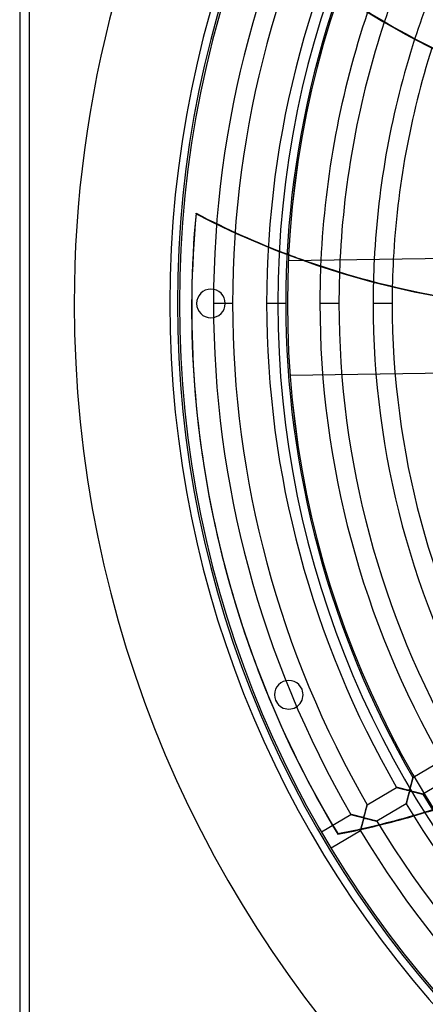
# Model space of a CAD drawing. Header units: millimetres. Extents: x -635 to 635, y -635 to 635.
# Tile 2 of 53: x -635 to -423, y -367 to 148. Entities that reach past the tile are written whole.
import ezdxf

# ---------------------------------------------------------------- set-up
doc = ezdxf.new("R2010")
doc.units = ezdxf.units.MM
doc.layers.add('HIDDEN', color=7, linetype='Continuous')
doc.layers.add('THICK', color=7, linetype='Continuous')

msp = doc.modelspace()

# ---------------------------------------------------------------- linework, layer by layer
at = {"layer": 'HIDDEN'}
for p, q in [((-630, 630), (-630, -630)), ((-542.71, 46.86), (-542.78, 47.17)), ((-494.49, 22.24), (-494.49, 22.24)), ((-606.5, 0), (-606.5, 0)), ((-556.5, 0), (-556.5, 0)), ((-551.5, 0), (-551.5, 0)), ((-552.5, 0), (-552.5, 0)), ((-542.5, 0), (-542.5, 0)), ((-523.68, 0), (-533.66, 0)), ((-523.68, 0), (-533.66, 0)), ((-527.5, 0), (-527.5, 0)), ((-495.86, 0), (-505.84, 0)), ((-495.86, 0), (-505.84, 0)), ((-500, 0), (-500, 0)), ((-500, 0), (-500, 0)), ((-495, 0), (-495, 0)), ((-494.99, 0), (-494.99, 0)), ((-494.99, 0), (-494.99, 0)), ((-468.04, 0), (-478.01, 0)), ((-468.04, 0), (-478.01, 0)), ((-440.21, 0), (-450.19, 0)), ((-440.21, 0), (-450.19, 0)), ((-493.55, -37.76), (-493.55, -37.76)), ((-531.77, -121.05), (-531.7, -121.36)), ((-487.35, -201.87), (-487.35, -201.87)), ((-501.2, -207.61), (-501.2, -207.61)), ((-429.33, -248.1), (-413.97, -239.01)), ((-430.52, -252.61), (-430.45, -252.35)), ((-430.46, -252.38), (-430.52, -252.62)), ((-430.39, -252.13), (-430.46, -252.38)), ((-430.45, -252.35), (-430.38, -252.07)), ((-430.33, -251.89), (-430.39, -252.13)), ((-430.38, -252.07), (-430.3, -251.8)), ((-430.27, -251.65), (-430.33, -251.89)), ((-430.3, -251.8), (-430.23, -251.52)), ((-430.2, -251.41), (-430.27, -251.65)), ((-430.23, -251.52), (-430.16, -251.26)), ((-430.14, -251.18), (-430.2, -251.41)), ((-430.16, -251.26), (-430.09, -251)), ((-430.08, -250.95), (-430.14, -251.18)), ((-430.09, -251), (-430.03, -250.75)), ((-430.02, -250.73), (-430.08, -250.95)), ((-430.03, -250.75), (-429.96, -250.5)), ((-429.97, -250.51), (-430.02, -250.73)), ((-429.91, -250.3), (-429.97, -250.51)), ((-429.96, -250.5), (-429.9, -250.27)), ((-429.86, -250.09), (-429.91, -250.3)), ((-429.9, -250.27), (-429.84, -250.04)), ((-429.8, -249.89), (-429.86, -250.09)), ((-429.84, -250.04), (-429.79, -249.83)), ((-429.75, -249.7), (-429.8, -249.89)), ((-429.79, -249.83), (-429.73, -249.62)), ((-429.7, -249.51), (-429.75, -249.7)), ((-429.73, -249.62), (-429.68, -249.43)), ((-429.66, -249.33), (-429.7, -249.51)), ((-429.68, -249.43), (-429.63, -249.24)), ((-429.61, -249.17), (-429.66, -249.33)), ((-429.63, -249.24), (-429.58, -249.06)), ((-429.57, -249.01), (-429.61, -249.17)), ((-429.58, -249.06), (-429.54, -248.89)), ((-429.53, -248.86), (-429.57, -249.01)), ((-429.54, -248.89), (-429.5, -248.74)), ((-429.49, -248.72), (-429.53, -248.86)), ((-429.5, -248.74), (-429.46, -248.6)), ((-429.46, -248.59), (-429.49, -248.72)), ((-429.46, -248.6), (-429.43, -248.47)), ((-429.43, -248.48), (-429.46, -248.59)), ((-429.43, -248.47), (-429.4, -248.36)), ((-429.41, -248.38), (-429.43, -248.48)), ((-429.38, -248.3), (-429.41, -248.38)), ((-429.4, -248.36), (-429.38, -248.27)), ((-429.38, -248.27), (-429.36, -248.19)), ((-429.36, -248.22), (-429.38, -248.3)), ((-429.36, -248.19), (-429.34, -248.14)), ((-429.35, -248.17), (-429.36, -248.22)), ((-429.34, -248.13), (-429.35, -248.17)), ((-429.33, -248.1), (-429.34, -248.13)), ((-429.34, -248.14), (-429.33, -248.11)), ((-429.33, -248.1), (-429.33, -248.1)), ((-429.33, -248.11), (-429.33, -248.1)), ((-408.88, -247.62), (-424.24, -256.7)), ((-453.28, -262.26), (-437.92, -253.18)), ((-437.91, -253.18), (-437.92, -253.18)), ((-437.92, -253.18), (-437.91, -253.18)), ((-437.89, -253.19), (-437.91, -253.18)), ((-437.91, -253.18), (-437.88, -253.19)), ((-437.85, -253.2), (-437.89, -253.19)), ((-437.88, -253.19), (-437.83, -253.2)), ((-437.8, -253.21), (-437.85, -253.2)), ((-437.83, -253.2), (-437.75, -253.22)), ((-437.73, -253.23), (-437.8, -253.21)), ((-437.75, -253.22), (-437.66, -253.25)), ((-437.65, -253.25), (-437.73, -253.23)), ((-437.66, -253.25), (-437.54, -253.28)), ((-437.56, -253.27), (-437.65, -253.25)), ((-437.46, -253.3), (-437.56, -253.27)), ((-437.54, -253.28), (-437.41, -253.31)), ((-437.35, -253.33), (-437.46, -253.3)), ((-437.41, -253.31), (-437.27, -253.35)), ((-437.22, -253.36), (-437.35, -253.33)), ((-437.27, -253.35), (-437.1, -253.39)), ((-437.08, -253.4), (-437.22, -253.36)), ((-437.1, -253.39), (-436.92, -253.44)), ((-436.93, -253.43), (-437.08, -253.4)), ((-436.77, -253.48), (-436.93, -253.43)), ((-436.92, -253.44), (-436.73, -253.49)), ((-436.6, -253.52), (-436.77, -253.48)), ((-436.73, -253.49), (-436.53, -253.54)), ((-436.42, -253.57), (-436.6, -253.52)), ((-436.53, -253.54), (-436.31, -253.6)), ((-436.23, -253.62), (-436.42, -253.57)), ((-436.31, -253.6), (-436.09, -253.65)), ((-436.04, -253.67), (-436.23, -253.62)), ((-436.09, -253.65), (-435.85, -253.71)), ((-435.83, -253.72), (-436.04, -253.67)), ((-435.85, -253.71), (-435.61, -253.78)), ((-435.61, -253.78), (-435.83, -253.72)), ((-435.39, -253.83), (-435.61, -253.78)), ((-435.61, -253.78), (-435.36, -253.84)), ((-435.16, -253.89), (-435.39, -253.83)), ((-435.36, -253.84), (-435.1, -253.91)), ((-434.92, -253.95), (-435.16, -253.89)), ((-435.1, -253.91), (-434.84, -253.97)), ((-434.68, -254.02), (-434.92, -253.95)), ((-434.84, -253.97), (-434.58, -254.04)), ((-434.43, -254.08), (-434.68, -254.02)), ((-434.58, -254.04), (-434.31, -254.11)), ((-434.17, -254.15), (-434.43, -254.08)), ((-434.31, -254.11), (-434.04, -254.18)), ((-433.91, -254.21), (-434.17, -254.15)), ((-434.04, -254.18), (-433.77, -254.25)), ((-433.65, -254.28), (-433.91, -254.21)), ((-433.77, -254.25), (-433.5, -254.31)), ((-433.39, -254.34), (-433.65, -254.28)), ((-433.5, -254.31), (-433.23, -254.38)), ((-433.15, -254.4), (-433.39, -254.34)), ((-433.23, -254.38), (-432.96, -254.45)), ((-432.92, -254.46), (-433.15, -254.4)), ((-432.96, -254.45), (-432.7, -254.51)), ((-432.7, -254.51), (-432.92, -254.46)), ((-432.49, -254.56), (-432.7, -254.51)), ((-432.7, -254.51), (-432.45, -254.57)), ((-432.31, -254.6), (-432.49, -254.56)), ((-432.45, -254.57), (-432.21, -254.62)), ((-432.14, -254.64), (-432.31, -254.6)), ((-432.21, -254.62), (-432, -254.67)), ((-431.98, -254.67), (-432.14, -254.64)), ((-432, -254.67), (-431.82, -254.7)), ((-431.85, -254.7), (-431.98, -254.67)), ((-431.72, -254.72), (-431.85, -254.7)), ((-431.82, -254.7), (-431.66, -254.72)), ((-431.74, -257.51), (-431.81, -257.77)), ((-431.77, -257.63), (-431.7, -257.36)), ((-431.67, -257.26), (-431.74, -257.51)), ((-431.6, -254.73), (-431.72, -254.72)), ((-431.7, -257.36), (-431.63, -257.09)), ((-431.61, -257.01), (-431.67, -257.26)), ((-431.66, -254.72), (-431.54, -254.73)), ((-431.63, -257.09), (-431.56, -256.83)), ((-431.54, -256.78), (-431.61, -257.01)), ((-431.49, -254.73), (-431.6, -254.73)), ((-431.56, -256.83), (-431.48, -256.56)), ((-431.54, -254.73), (-431.43, -254.73)), ((-431.48, -256.57), (-431.54, -256.78)), ((-431.4, -254.73), (-431.49, -254.73)), ((-431.48, -256.56), (-431.41, -256.31)), ((-431.43, -256.36), (-431.48, -256.57)), ((-431.43, -254.73), (-431.35, -254.72)), ((-431.38, -256.18), (-431.43, -256.36)), ((-431.41, -256.31), (-431.35, -256.08)), ((-431.32, -254.71), (-431.4, -254.73)), ((-431.33, -256.01), (-431.38, -256.18)), ((-431.35, -254.72), (-431.28, -254.69)), ((-431.35, -256.08), (-431.29, -255.88)), ((-431.28, -255.86), (-431.33, -256.01)), ((-431.26, -254.68), (-431.32, -254.71)), ((-431.29, -255.88), (-431.23, -255.7)), ((-431.28, -254.69), (-431.22, -254.65)), ((-431.24, -255.73), (-431.28, -255.86)), ((-431.2, -254.63), (-431.26, -254.68)), ((-431.19, -255.61), (-431.24, -255.73)), ((-431.23, -255.7), (-431.17, -255.56)), ((-431.22, -254.65), (-431.17, -254.59)), ((-431.15, -254.57), (-431.2, -254.63)), ((-431.15, -255.5), (-431.19, -255.61)), ((-431.17, -254.59), (-431.11, -254.52)), ((-431.17, -255.56), (-431.12, -255.44)), ((-431.1, -254.49), (-431.15, -254.57)), ((-431.1, -255.4), (-431.15, -255.5)), ((-431.12, -255.44), (-431.07, -255.35)), ((-431.11, -254.52), (-431.06, -254.42)), ((-431.05, -254.4), (-431.1, -254.49)), ((-431.05, -255.32), (-431.1, -255.4)), ((-431.07, -255.35), (-431.02, -255.28)), ((-431.06, -254.42), (-431.02, -254.31)), ((-431.01, -254.28), (-431.05, -254.4)), ((-431, -255.26), (-431.05, -255.32)), ((-431.02, -254.31), (-430.97, -254.18)), ((-431.02, -255.28), (-430.96, -255.24)), ((-430.96, -254.14), (-431.01, -254.28)), ((-430.94, -255.22), (-431, -255.26)), ((-430.97, -254.18), (-430.93, -254.05)), ((-430.9, -253.97), (-430.96, -254.14)), ((-430.96, -255.24), (-430.89, -255.2)), ((-430.87, -255.19), (-430.94, -255.22)), ((-430.93, -254.05), (-430.88, -253.9)), ((-430.85, -253.79), (-430.9, -253.97)), ((-430.89, -255.2), (-430.82, -255.18)), ((-430.88, -253.9), (-430.83, -253.73)), ((-430.79, -255.18), (-430.87, -255.19)), ((-430.79, -253.58), (-430.85, -253.79)), ((-430.83, -253.73), (-430.77, -253.54)), ((-430.82, -255.18), (-430.73, -255.17)), ((-430.72, -253.36), (-430.79, -253.58)), ((-430.7, -255.17), (-430.79, -255.18)), ((-430.77, -253.54), (-430.72, -253.33)), ((-430.73, -255.17), (-430.62, -255.18)), ((-430.72, -253.33), (-430.65, -253.1)), ((-430.66, -253.12), (-430.72, -253.36)), ((-430.59, -255.18), (-430.7, -255.17)), ((-430.59, -252.87), (-430.66, -253.12)), ((-430.65, -253.1), (-430.59, -252.86)), ((-430.62, -255.18), (-430.5, -255.19)), ((-430.59, -252.86), (-430.52, -252.61)), ((-430.52, -252.62), (-430.59, -252.87)), ((-430.46, -255.19), (-430.59, -255.18)), ((-430.5, -255.19), (-430.36, -255.21)), ((-430.32, -255.22), (-430.46, -255.19)), ((-430.36, -255.21), (-430.23, -255.23)), ((-430.15, -255.25), (-430.32, -255.22)), ((-430.23, -255.23), (-430.07, -255.27)), ((-429.96, -255.29), (-430.15, -255.25)), ((-430.07, -255.27), (-429.9, -255.3)), ((-429.75, -255.34), (-429.96, -255.29)), ((-429.9, -255.3), (-429.7, -255.35)), ((-429.52, -255.39), (-429.75, -255.34)), ((-429.7, -255.35), (-429.49, -255.4)), ((-429.28, -255.45), (-429.52, -255.39)), ((-429.49, -255.4), (-429.27, -255.45)), ((-429.03, -255.51), (-429.28, -255.45)), ((-429.27, -255.45), (-429.02, -255.51)), ((-428.78, -255.57), (-429.03, -255.51)), ((-429.02, -255.51), (-428.77, -255.57)), ((-428.53, -255.63), (-428.78, -255.57)), ((-428.77, -255.57), (-428.51, -255.64)), ((-428.29, -255.69), (-428.53, -255.63)), ((-428.51, -255.64), (-428.23, -255.71)), ((-428.04, -255.75), (-428.29, -255.69)), ((-428.23, -255.71), (-427.95, -255.77)), ((-427.8, -255.81), (-428.04, -255.75)), ((-427.95, -255.77), (-427.68, -255.84)), ((-427.57, -255.87), (-427.8, -255.81)), ((-427.68, -255.84), (-427.41, -255.91)), ((-427.33, -255.93), (-427.57, -255.87)), ((-427.41, -255.91), (-427.15, -255.97)), ((-427.1, -255.99), (-427.33, -255.93)), ((-427.15, -255.97), (-426.9, -256.04)), ((-426.88, -256.04), (-427.1, -255.99)), ((-426.9, -256.04), (-426.65, -256.1)), ((-426.66, -256.1), (-426.88, -256.04)), ((-426.45, -256.15), (-426.66, -256.1)), ((-426.65, -256.1), (-426.42, -256.16)), ((-426.24, -256.2), (-426.45, -256.15)), ((-426.42, -256.16), (-426.19, -256.21)), ((-426.04, -256.25), (-426.24, -256.2)), ((-426.19, -256.21), (-425.98, -256.27)), ((-425.85, -256.3), (-426.04, -256.25)), ((-425.98, -256.27), (-425.77, -256.32)), ((-425.66, -256.35), (-425.85, -256.3)), ((-425.77, -256.32), (-425.57, -256.37)), ((-425.48, -256.39), (-425.66, -256.35)), ((-425.57, -256.37), (-425.39, -256.42)), ((-425.31, -256.44), (-425.48, -256.39)), ((-425.39, -256.42), (-425.21, -256.46)), ((-425.15, -256.48), (-425.31, -256.44)), ((-425.21, -256.46), (-425.04, -256.5)), ((-425, -256.51), (-425.15, -256.48)), ((-425.04, -256.5), (-424.89, -256.54)), ((-424.87, -256.55), (-425, -256.51)), ((-424.89, -256.54), (-424.74, -256.58)), ((-424.74, -256.58), (-424.87, -256.55)), ((-424.74, -256.58), (-424.62, -256.61)), ((-424.63, -256.61), (-424.74, -256.58)), ((-424.53, -256.63), (-424.63, -256.61)), ((-424.62, -256.61), (-424.51, -256.64)), ((-424.44, -256.65), (-424.53, -256.63)), ((-424.51, -256.64), (-424.41, -256.66)), ((-424.37, -256.67), (-424.44, -256.65)), ((-424.41, -256.66), (-424.34, -256.68)), ((-424.31, -256.69), (-424.37, -256.67)), ((-424.34, -256.68), (-424.29, -256.69)), ((-424.27, -256.7), (-424.31, -256.69)), ((-424.29, -256.69), (-424.25, -256.7)), ((-424.25, -256.7), (-424.27, -256.7)), ((-424.25, -256.7), (-424.24, -256.7)), ((-424.24, -256.7), (-424.25, -256.7)), ((-453.43, -262.81), (-453.38, -262.65)), ((-453.39, -262.66), (-453.43, -262.83)), ((-453.35, -262.52), (-453.39, -262.66)), ((-453.38, -262.65), (-453.35, -262.52)), ((-453.32, -262.41), (-453.35, -262.52)), ((-453.35, -262.52), (-453.32, -262.41)), ((-453.3, -262.33), (-453.32, -262.41)), ((-453.32, -262.41), (-453.3, -262.33)), ((-453.29, -262.28), (-453.3, -262.33)), ((-453.3, -262.33), (-453.29, -262.28)), ((-453.28, -262.26), (-453.29, -262.28)), ((-453.29, -262.28), (-453.28, -262.26)), ((-432.83, -261.78), (-448.19, -270.87)), ((-432.83, -261.77), (-432.82, -261.74)), ((-432.82, -261.75), (-432.83, -261.78)), ((-432.83, -261.78), (-432.83, -261.77)), ((-432.83, -261.78), (-432.83, -261.78)), ((-432.82, -261.74), (-432.81, -261.69)), ((-432.81, -261.72), (-432.82, -261.75)), ((-432.81, -261.69), (-432.79, -261.61)), ((-432.8, -261.66), (-432.81, -261.72)), ((-432.78, -261.6), (-432.8, -261.66)), ((-432.79, -261.61), (-432.76, -261.52)), ((-432.76, -261.52), (-432.78, -261.6)), ((-432.76, -261.52), (-432.74, -261.41)), ((-432.74, -261.43), (-432.76, -261.52)), ((-432.74, -261.41), (-432.7, -261.28)), ((-432.71, -261.32), (-432.74, -261.43)), ((-432.69, -261.21), (-432.71, -261.32)), ((-432.7, -261.28), (-432.67, -261.13)), ((-432.65, -261.08), (-432.69, -261.21)), ((-432.67, -261.13), (-432.62, -260.96)), ((-432.62, -260.94), (-432.65, -261.08)), ((-432.62, -260.96), (-432.58, -260.79)), ((-432.58, -260.79), (-432.62, -260.94)), ((-432.58, -260.79), (-432.53, -260.59)), ((-432.54, -260.63), (-432.58, -260.79)), ((-432.5, -260.46), (-432.54, -260.63)), ((-432.53, -260.59), (-432.48, -260.39)), ((-432.45, -260.28), (-432.5, -260.46)), ((-432.48, -260.39), (-432.42, -260.17)), ((-432.4, -260.09), (-432.45, -260.28)), ((-432.42, -260.17), (-432.37, -259.95)), ((-432.35, -259.9), (-432.4, -260.09)), ((-432.37, -259.95), (-432.31, -259.71)), ((-432.3, -259.69), (-432.35, -259.9)), ((-432.31, -259.71), (-432.24, -259.47)), ((-432.24, -259.47), (-432.3, -259.69)), ((-432.24, -259.47), (-432.18, -259.22)), ((-432.19, -259.25), (-432.24, -259.47)), ((-432.13, -259.02), (-432.19, -259.25)), ((-432.18, -259.22), (-432.11, -258.96)), ((-432.07, -258.78), (-432.13, -259.02)), ((-432.11, -258.96), (-432.05, -258.7)), ((-432, -258.54), (-432.07, -258.78)), ((-432.05, -258.7), (-431.98, -258.44)), ((-431.94, -258.29), (-432, -258.54)), ((-431.98, -258.44), (-431.91, -258.17)), ((-431.87, -258.03), (-431.94, -258.29)), ((-431.91, -258.17), (-431.84, -257.9)), ((-431.81, -257.77), (-431.87, -258.03)), ((-431.84, -257.9), (-431.77, -257.63)), ((-477.22, -276.42), (-461.87, -267.34)), ((-461.86, -267.34), (-461.87, -267.34)), ((-461.87, -267.34), (-461.86, -267.34)), ((-461.83, -267.35), (-461.86, -267.34)), ((-461.86, -267.34), (-461.83, -267.35)), ((-461.78, -267.37), (-461.83, -267.35)), ((-461.83, -267.35), (-461.77, -267.37)), ((-461.71, -267.38), (-461.78, -267.37)), ((-461.77, -267.37), (-461.7, -267.39)), ((-461.62, -267.41), (-461.71, -267.38)), ((-461.7, -267.39), (-461.6, -267.41)), ((-461.52, -267.43), (-461.62, -267.41)), ((-461.6, -267.41), (-461.48, -267.44)), ((-461.41, -267.46), (-461.52, -267.43)), ((-461.48, -267.44), (-461.34, -267.48)), ((-461.27, -267.5), (-461.41, -267.46)), ((-461.34, -267.48), (-461.19, -267.52)), ((-461.13, -267.53), (-461.27, -267.5)), ((-461.19, -267.52), (-461.02, -267.56)), ((-460.98, -267.57), (-461.13, -267.53)), ((-461.02, -267.56), (-460.83, -267.61)), ((-460.82, -267.62), (-460.98, -267.57)), ((-460.83, -267.61), (-460.63, -267.67)), ((-460.64, -267.66), (-460.82, -267.62)), ((-460.46, -267.71), (-460.64, -267.66)), ((-460.63, -267.67), (-460.41, -267.72)), ((-460.27, -267.76), (-460.46, -267.71)), ((-460.41, -267.72), (-460.18, -267.78)), ((-460.08, -267.81), (-460.27, -267.76)), ((-460.18, -267.78), (-459.94, -267.84)), ((-459.87, -267.86), (-460.08, -267.81)), ((-459.94, -267.84), (-459.69, -267.91)), ((-459.66, -267.92), (-459.87, -267.86)), ((-454.74, -267.75), (-454.83, -268.05)), ((-454.78, -267.88), (-454.71, -267.66)), ((-454.64, -267.41), (-454.74, -267.75)), ((-454.71, -267.66), (-454.64, -267.41)), ((-454.54, -267.05), (-454.64, -267.41)), ((-454.64, -267.41), (-454.57, -267.13)), ((-454.57, -267.13), (-454.49, -266.84)), ((-454.45, -266.68), (-454.54, -267.05)), ((-454.49, -266.84), (-454.41, -266.53)), ((-454.35, -266.32), (-454.45, -266.68)), ((-454.41, -266.53), (-454.32, -266.21)), ((-454.25, -265.96), (-454.35, -266.32)), ((-454.32, -266.21), (-454.23, -265.88)), ((-454.16, -265.61), (-454.25, -265.96)), ((-454.23, -265.88), (-454.15, -265.56)), ((-454.07, -265.27), (-454.16, -265.61)), ((-454.15, -265.56), (-454.07, -265.25)), ((-453.98, -264.94), (-454.07, -265.27)), ((-454.07, -265.25), (-453.99, -264.95)), ((-453.99, -264.95), (-453.91, -264.66)), ((-453.9, -264.62), (-453.98, -264.94)), ((-453.91, -264.66), (-453.84, -264.38)), ((-453.82, -264.31), (-453.9, -264.62)), ((-453.84, -264.38), (-453.77, -264.11)), ((-453.74, -264.02), (-453.82, -264.31)), ((-453.77, -264.11), (-453.7, -263.86)), ((-453.67, -263.74), (-453.74, -264.02)), ((-453.7, -263.86), (-453.64, -263.62)), ((-453.6, -263.48), (-453.67, -263.74)), ((-453.64, -263.62), (-453.58, -263.4)), ((-453.54, -263.24), (-453.6, -263.48)), ((-453.58, -263.4), (-453.52, -263.18)), ((-453.48, -263.02), (-453.54, -263.24)), ((-453.52, -263.18), (-453.47, -262.99)), ((-453.43, -262.83), (-453.48, -263.02)), ((-453.47, -262.99), (-453.43, -262.81)), ((-459.69, -267.91), (-459.43, -267.97)), ((-459.44, -267.97), (-459.66, -267.92)), ((-459.22, -268.03), (-459.44, -267.97)), ((-459.43, -267.97), (-459.17, -268.04)), ((-458.98, -268.09), (-459.22, -268.03)), ((-459.17, -268.04), (-458.89, -268.11)), ((-458.74, -268.15), (-458.98, -268.09)), ((-458.89, -268.11), (-458.61, -268.18)), ((-458.5, -268.21), (-458.74, -268.15)), ((-458.61, -268.18), (-458.33, -268.26)), ((-458.24, -268.28), (-458.5, -268.21)), ((-458.33, -268.26), (-458.05, -268.33)), ((-457.99, -268.34), (-458.24, -268.28)), ((-458.05, -268.33), (-457.76, -268.4)), ((-457.73, -268.41), (-457.99, -268.34)), ((-457.76, -268.4), (-457.47, -268.47)), ((-457.48, -268.47), (-457.73, -268.41)), ((-457.24, -268.53), (-457.48, -268.47)), ((-457.47, -268.47), (-457.19, -268.54)), ((-457.01, -268.59), (-457.24, -268.53)), ((-457.19, -268.54), (-456.9, -268.61)), ((-456.79, -268.64), (-457.01, -268.59)), ((-456.9, -268.61), (-456.62, -268.68)), ((-456.59, -268.69), (-456.79, -268.64)), ((-456.62, -268.68), (-456.35, -268.75)), ((-456.4, -268.73), (-456.59, -268.69)), ((-456.22, -268.77), (-456.4, -268.73)), ((-456.35, -268.75), (-456.1, -268.8)), ((-456.06, -268.81), (-456.22, -268.77)), ((-456.1, -268.8), (-455.89, -268.84)), ((-456.09, -273.24), (-456.02, -272.97)), ((-455.92, -268.84), (-456.06, -268.81)), ((-455.98, -272.82), (-456.05, -273.06)), ((-456.02, -272.97), (-455.95, -272.69)), ((-455.92, -272.57), (-455.98, -272.82)), ((-455.95, -272.69), (-455.88, -272.41)), ((-455.79, -268.86), (-455.92, -268.84)), ((-455.86, -272.32), (-455.92, -272.57)), ((-455.89, -268.84), (-455.7, -268.88)), ((-455.88, -272.41), (-455.8, -272.12)), ((-455.79, -272.06), (-455.86, -272.32)), ((-455.8, -272.12), (-455.73, -271.84)), ((-455.67, -268.88), (-455.79, -268.86)), ((-455.72, -271.8), (-455.79, -272.06)), ((-455.73, -271.84), (-455.65, -271.55)), ((-455.66, -271.55), (-455.72, -271.8)), ((-455.7, -268.88), (-455.55, -268.89)), ((-455.56, -268.89), (-455.67, -268.88)), ((-455.59, -271.32), (-455.66, -271.55)), ((-455.65, -271.55), (-455.58, -271.26)), ((-455.53, -271.09), (-455.59, -271.32)), ((-455.58, -271.26), (-455.5, -270.98)), ((-455.46, -268.9), (-455.56, -268.89)), ((-455.55, -268.89), (-455.42, -268.9)), ((-455.47, -270.87), (-455.53, -271.09)), ((-455.5, -270.98), (-455.43, -270.7)), ((-455.42, -270.67), (-455.47, -270.87)), ((-455.37, -268.89), (-455.46, -268.9)), ((-455.43, -270.7), (-455.35, -270.43)), ((-455.42, -268.9), (-455.32, -268.89)), ((-455.37, -270.48), (-455.42, -270.67)), ((-455.3, -268.88), (-455.37, -268.89)), ((-455.32, -270.31), (-455.37, -270.48)), ((-455.35, -270.43), (-455.28, -270.19)), ((-455.32, -268.89), (-455.24, -268.86)), ((-455.27, -270.15), (-455.32, -270.31)), ((-455.23, -268.86), (-455.3, -268.88)), ((-455.28, -270.19), (-455.21, -269.98)), ((-455.23, -270.01), (-455.27, -270.15)), ((-455.24, -268.86), (-455.17, -268.82)), ((-455.18, -268.82), (-455.23, -268.86)), ((-455.19, -269.89), (-455.23, -270.01)), ((-455.21, -269.98), (-455.15, -269.8)), ((-455.14, -269.78), (-455.19, -269.89)), ((-455.13, -268.77), (-455.18, -268.82)), ((-455.17, -268.82), (-455.11, -268.75)), ((-455.15, -269.8), (-455.09, -269.66)), ((-455.1, -269.67), (-455.14, -269.78)), ((-455.08, -268.71), (-455.13, -268.77)), ((-455.11, -268.75), (-455.05, -268.66)), ((-455.05, -269.58), (-455.1, -269.67)), ((-455.09, -269.66), (-455.04, -269.55)), ((-455.03, -268.63), (-455.08, -268.71)), ((-455.05, -268.66), (-455, -268.54)), ((-455.01, -269.5), (-455.05, -269.58)), ((-455.04, -269.55), (-454.98, -269.46)), ((-454.98, -268.5), (-455.03, -268.63)), ((-454.96, -269.44), (-455.01, -269.5)), ((-455, -268.54), (-454.94, -268.4)), ((-454.91, -268.3), (-454.98, -268.5)), ((-454.98, -269.46), (-454.92, -269.41)), ((-454.91, -269.4), (-454.96, -269.44)), ((-454.94, -268.4), (-454.89, -268.25)), ((-454.92, -269.41), (-454.85, -269.37)), ((-454.83, -268.05), (-454.91, -268.3)), ((-454.85, -269.37), (-454.91, -269.4)), ((-454.89, -268.25), (-454.84, -268.08)), ((-454.85, -269.37), (-454.76, -269.34)), ((-454.79, -269.35), (-454.85, -269.37)), ((-454.84, -268.08), (-454.78, -267.88)), ((-454.71, -269.34), (-454.79, -269.35)), ((-454.76, -269.34), (-454.65, -269.34)), ((-454.61, -269.34), (-454.71, -269.34)), ((-454.65, -269.34), (-454.52, -269.34)), ((-454.47, -269.35), (-454.61, -269.34)), ((-454.52, -269.34), (-454.37, -269.36)), ((-454.27, -269.38), (-454.47, -269.35)), ((-454.37, -269.36), (-454.22, -269.39)), ((-454.01, -269.43), (-454.27, -269.38)), ((-454.22, -269.39), (-454.04, -269.43)), ((-454.04, -269.43), (-453.84, -269.47)), ((-453.71, -269.5), (-454.01, -269.43)), ((-453.84, -269.47), (-453.61, -269.52)), ((-453.36, -269.58), (-453.71, -269.5)), ((-453.61, -269.52), (-453.36, -269.58)), ((-453.36, -269.58), (-453.08, -269.65)), ((-452.99, -269.67), (-453.36, -269.58)), ((-453.08, -269.65), (-452.79, -269.72)), ((-452.62, -269.76), (-452.99, -269.67)), ((-452.79, -269.72), (-452.48, -269.8)), ((-452.26, -269.85), (-452.62, -269.76)), ((-452.48, -269.8), (-452.15, -269.88)), ((-451.9, -269.94), (-452.26, -269.85)), ((-452.15, -269.88), (-451.82, -269.96)), ((-451.55, -270.03), (-451.9, -269.94)), ((-451.82, -269.96), (-451.5, -270.04)), ((-451.21, -270.11), (-451.55, -270.03)), ((-451.5, -270.04), (-451.19, -270.12)), ((-450.87, -270.2), (-451.21, -270.11)), ((-451.19, -270.12), (-450.89, -270.19)), ((-450.89, -270.19), (-450.59, -270.27)), ((-450.55, -270.28), (-450.87, -270.2)), ((-450.59, -270.27), (-450.32, -270.34)), ((-450.25, -270.35), (-450.55, -270.28)), ((-450.32, -270.34), (-450.05, -270.4)), ((-449.95, -270.43), (-450.25, -270.35)), ((-450.05, -270.4), (-449.8, -270.47)), ((-449.67, -270.5), (-449.95, -270.43)), ((-449.8, -270.47), (-449.56, -270.53)), ((-449.41, -270.56), (-449.67, -270.5)), ((-449.56, -270.53), (-449.33, -270.58)), ((-449.17, -270.62), (-449.41, -270.56)), ((-449.33, -270.58), (-449.12, -270.64)), ((-448.95, -270.68), (-449.17, -270.62)), ((-449.12, -270.64), (-448.92, -270.69)), ((-448.76, -270.73), (-448.95, -270.68)), ((-448.92, -270.69), (-448.74, -270.73)), ((-448.59, -270.77), (-448.76, -270.73)), ((-448.74, -270.73), (-448.58, -270.77)), ((-448.45, -270.8), (-448.59, -270.77)), ((-448.58, -270.77), (-448.45, -270.8)), ((-448.45, -270.8), (-448.34, -270.83)), ((-448.34, -270.83), (-448.45, -270.8)), ((-448.34, -270.83), (-448.26, -270.85)), ((-448.26, -270.85), (-448.34, -270.83)), ((-448.26, -270.85), (-448.21, -270.86)), ((-448.21, -270.86), (-448.26, -270.85)), ((-448.21, -270.86), (-448.19, -270.87)), ((-448.19, -270.87), (-448.21, -270.86)), ((-456.78, -275.95), (-472.13, -285.03)), ((-468.63, -277.7), (-468.7, -277.39)), ((-456.78, -275.94), (-456.77, -275.91)), ((-456.77, -275.91), (-456.78, -275.94)), ((-456.78, -275.95), (-456.78, -275.94)), ((-456.78, -275.94), (-456.78, -275.95)), ((-456.77, -275.91), (-456.76, -275.85)), ((-456.76, -275.86), (-456.77, -275.91)), ((-456.76, -275.85), (-456.74, -275.77)), ((-456.74, -275.79), (-456.76, -275.86)), ((-456.74, -275.77), (-456.71, -275.68)), ((-456.72, -275.7), (-456.74, -275.79)), ((-456.69, -275.6), (-456.72, -275.7)), ((-456.71, -275.68), (-456.68, -275.56)), ((-456.66, -275.48), (-456.69, -275.6)), ((-456.68, -275.56), (-456.65, -275.42)), ((-456.63, -275.35), (-456.66, -275.48)), ((-456.65, -275.42), (-456.61, -275.26)), ((-456.59, -275.21), (-456.63, -275.35)), ((-456.61, -275.26), (-456.57, -275.09)), ((-456.56, -275.05), (-456.59, -275.21)), ((-456.57, -275.09), (-456.52, -274.9)), ((-456.51, -274.89), (-456.56, -275.05)), ((-456.52, -274.9), (-456.47, -274.7)), ((-456.47, -274.72), (-456.51, -274.89)), ((-456.47, -274.7), (-456.41, -274.48)), ((-456.42, -274.54), (-456.47, -274.72)), ((-456.38, -274.35), (-456.42, -274.54)), ((-456.41, -274.48), (-456.35, -274.26)), ((-456.33, -274.15), (-456.38, -274.35)), ((-456.35, -274.26), (-456.29, -274.02)), ((-456.27, -273.95), (-456.33, -274.15)), ((-456.29, -274.02), (-456.23, -273.77)), ((-456.22, -273.74), (-456.27, -273.95)), ((-456.23, -273.77), (-456.16, -273.51)), ((-456.16, -273.52), (-456.22, -273.74)), ((-456.16, -273.51), (-456.09, -273.24)), ((-456.11, -273.29), (-456.16, -273.52)), ((-456.05, -273.06), (-456.11, -273.29)), ((-454.23, -274.34), (-454.16, -274.64))]:
    msp.add_line(p, q, dxfattribs=at)
for radius, start, end in [(606.5, 0, 180.00002), (556.5, 0, 180), (551.5, 0, 180), (500, 0, 180), (495, 0, 180), (533.66, 149.9368, 180), (523.68, 149.9471, 180), (505.84, 149.9664, 180), (495.86, 149.9778, 180), (468.04, 150.0121, 161.6811), (450.19, 150.0364, 162.1159), (478.01, 177.3018, 180), (468.04, 177.225, 180), (450.19, 177.0791, 180), (440.21, 176.9923, 180), (606.5, 180.00002, 0), (533.66, 180, 210.0632), (523.68, 180, 210.0529), (505.84, 180, 210.0336), (500, 180, 0), (495.86, 180, 210.0222), (495, 180, 0), (478.01, 180, 210.0007), (468.04, 180, 209.9879), (450.19, 180, 209.9636), (440.21, 180, 209.9492), (556.5, 180, 0), (551.5, 180, 0), (495.86, 211.1778, 269.4222), (505.84, 211.1664, 269.4336), (523.68, 211.1471, 269.453), (533.66, 211.1368, 269.4632)]:
    msp.add_arc((0, 0), radius, start, end, dxfattribs=at)
for centre, major_axis, start_param, end_param in [((-0.07, 0.31), (-531.7, -121.36), -0.314159, 0), ((0, 0), (531.7, 121.36), 2.827433, 3.141593), ((-334, 436.82), (434.04, 99.07), -2.280953, -2.16116), ((-333.93, 436.51), (434.04, 99.07), -2.280953, -1.73342), ((-334, 436.82), (434.04, 99.07), -2.140356, -1.73342), ((-0.07, 0.31), (-531.7, -121.36), 0, 0.314159), ((0, 0), (531.7, 121.36), 3.141593, 3.455752), ((-552.08, 154.36), (-434.04, -99.07), 1.570796, 1.654359), ((-552.01, 154.05), (434.04, 99.07), -1.570796, -1.486991), ((-552.08, 154.36), (-434.04, -99.07), 1.537579, 1.570796), ((-552.01, 154.05), (434.04, 99.07), -1.604014, -1.570796)]:
    msp.add_ellipse(centre, major_axis=major_axis, ratio=0.987688, start_param=start_param, end_param=end_param, dxfattribs=at)
at = {"layer": 'THICK'}
for p, q in [((-635, 630), (-635, -630)), ((-630, 630), (-630, -630)), ((-221.01, 26.53), (-494.49, 22.24)), ((-220.07, -33.46), (-493.55, -37.76))]:
    msp.add_line(p, q, dxfattribs=at)
for centre, radius, start, end in [((0, 0), 552.5, 0, 180), ((0, 0), 494.99, 0, 180), ((0, 0), 478.01, 161.4131, 177.3018), ((0, 0), 468.04, 161.6811, 177.225), ((0, 0), 450.19, 162.1159, 177.0791), ((0, 0), 440.21, 162.3325, 176.9923), ((-535, 0), 7.5, 0, 180), ((-535, 0), 7.5, 180, 0), ((0, 0), 494.99, 180, 0), ((0, 0), 552.5, 180, 0), ((-494.28, -204.74), 7.5, 22.5, 202.5), ((-494.28, -204.74), 7.5, 202.5, 22.5)]:
    msp.add_arc(centre, radius, start, end, dxfattribs=at)
for centre, major_axis, start_param, end_param in [((-223.73, 527.63), (348.07, -277.58), -1.486991, -1.004743), ((-223.54, 527.87), (-348.07, 277.58), 1.654359, 2.13685), ((-334, 436.82), (434.04, 99.07), -2.16116, -2.140356)]:
    msp.add_ellipse(centre, major_axis=major_axis, ratio=0.987688, start_param=start_param, end_param=end_param, dxfattribs=at)

doc.saveas('drawing.dxf')
